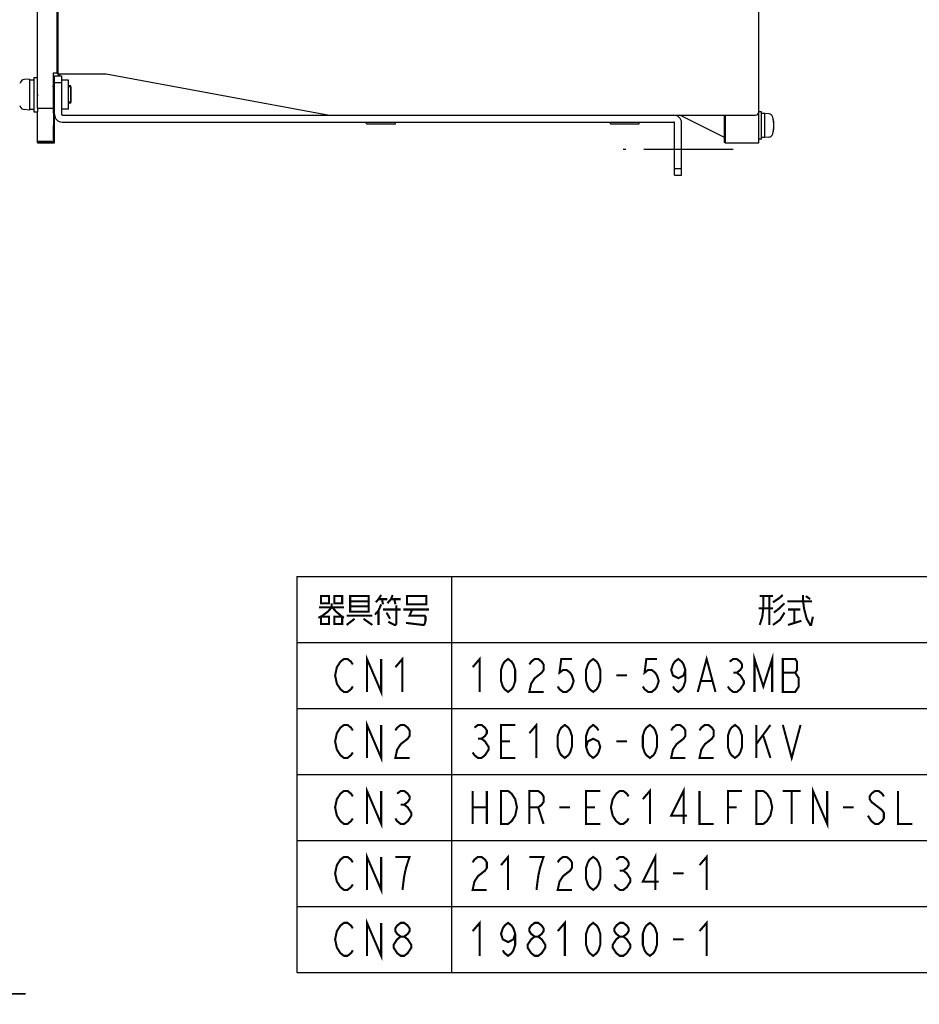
# Model space of a CAD drawing. Extents: x 97 to 1223, y 94 to 848.
# Tile 2 of 38: x 325 to 587, y 146 to 433. Entities that reach past the tile are written whole.
import ezdxf

# ---------------------------------------------------------------- set-up
doc = ezdxf.new("R2010")
doc.units = 0
doc.header["$LTSCALE"] = 69.3
doc.linetypes.add('CENTER', pattern=[0.6, 0.375, -0.075, 0.075, -0.075])
doc.linetypes.add('HIDDEN', pattern=[0.2, 0.1, -0.1])
doc.layers.get('0').update_dxf_attribs({"linetype": 'CONTINUOUS'})
for name, color, linetype in [('ALL_AXIS', 7, 'CONTINUOUS'), ('ALL_CURVE', 7, 'CONTINUOUS'), ('ALL_DIM', 7, 'CONTINUOUS'), ('ALL_FEATURES', 7, 'CONTINUOUS'), ('ALL_NOTE', 7, 'CONTINUOUS'), ('DEFAULT_2', 8, 'HIDDEN')]:
    doc.layers.add(name, color=color, linetype=linetype)
doc.dimstyles.get("Standard").update_dxf_attribs({"dimtxt": 2.5, "dimasz": 2.5, "dimexe": 1.25, "dimexo": 0.625, "dimtad": 1, "dimcen": 2.5, "dimazin": 3, "dimtfac": 1, "dimtmove": 0, "dimatfit": 3})

# ---------------------------------------------------------------- blocks, each defined once
blk = doc.blocks.new('_DOT')
at = {"color": 0, "linetype": 'BYBLOCK'}
blk.add_line((-0.25, 0), (-1, 0), dxfattribs=at)
at = {"color": 0, "linetype": 'BYBLOCK', "const_width": 0.25}
blk.add_lwpolyline([(-0.125, 0, 1), (0.125, 0, 1)], format="xyb", close=True, dxfattribs=at)
blk = doc.blocks.new('_OPEN')
at = {"color": 0, "linetype": 'BYBLOCK'}
for p, q in [((0, 0), (-1, 0.25)), ((-1, -0.25), (0, 0)), ((-1, 0), (0, 0))]:
    blk.add_line(p, q, dxfattribs=at)
blk = doc.blocks.new('*D24')
at = {"layer": 'ALL_DIM', "color": 2, "linetype": 'CONTINUOUS'}
for p, q in [((195, 177), (195, 146.25)), ((232.5, 177), (232.5, 146.25)), ((195, 149.25), (194.25, 149.25)), ((194.25, 149.25), (213.75, 149.25)), ((326.51, 149.25), (213.75, 149.25)), ((232.5, 149.25), (326.51, 149.25))]:
    blk.add_line(p, q, dxfattribs=at)
at = {"layer": 'ALL_DIM', "color": 2, "linetype": 'CONTINUOUS', "xscale": 6, "yscale": 6, "zscale": 6}
blk.add_blockref('_DOT', (195, 149.25), dxfattribs=at)
at = {"layer": 'ALL_DIM', "color": 2, "linetype": 'CONTINUOUS', "xscale": 6, "yscale": 6, "zscale": 6, "rotation": 180}
blk.add_blockref('_OPEN', (232.5, 149.25), dxfattribs=at)

msp = doc.modelspace()

# ---------------------------------------------------------------- linework, layer by layer
at = {"color": 7, "linetype": 'CONTINUOUS'}
msp.add_line((339.7, 408.5), (339.7, 413.5), dxfattribs=at)
at = {"color": 2, "linetype": 'CONTINUOUS'}
for p, q in [((405.509, 270.753), (864.509, 270.753)), ((405.509, 270.753), (405.509, 155.553)), ((450.509, 270.753), (450.509, 155.553)), ((405.509, 251.553), (864.509, 251.553)), ((405.509, 232.353), (864.509, 232.353)), ((405.509, 213.153), (864.509, 213.153)), ((405.509, 193.953), (864.509, 193.953)), ((405.509, 174.753), (864.509, 174.753)), ((405.509, 155.553), (864.509, 155.553))]:
    msp.add_line(p, q, dxfattribs=at)
at = {"layer": 'ALL_AXIS', "color": 7, "linetype": 'CONTINUOUS'}
for p, q in [((327.7, 415.5), (326.239, 415.372)), ((327.7, 415.5), (327.7, 406.5)), ((329, 416), (330, 416)), ((329, 415.998), (329, 406.002)), ((327.7, 415.25), (329, 415.25)), ((335, 413.24), (334.597, 413.24)), ((339.7, 413.24), (339, 413.24)), ((339.7, 413.24), (339.7, 408.76)), ((330, 411), (330, 410.5)), ((330, 407), (330, 406.002)), ((335, 408.76), (334.581, 408.76)), ((339.7, 408.76), (339, 408.76)), ((327.7, 406.5), (326.239, 406.628)), ((327.7, 406.75), (329, 406.75)), ((329, 406), (330, 406)), ((540.8, 406), (540, 406)), ((540.8, 398), (540.8, 406)), ((541.8, 405.5), (540.8, 405.5)), ((542.919, 405.402), (541.8, 405.5)), ((541.8, 398.5), (541.8, 405.5)), ((425.8, 402.535), (425.8, 403)), ((425.8, 402.535), (434.2, 402.535)), ((434.2, 402.535), (434.2, 403)), ((496.8, 402.535), (496.8, 403)), ((496.8, 402.535), (505.2, 402.535)), ((505.2, 402.535), (505.2, 403)), ((541.8, 398.5), (540.8, 398.5)), ((542.919, 398.598), (541.8, 398.5)), ((540.8, 398), (540, 398))]:
    msp.add_line(p, q, dxfattribs=at)
at = {"layer": 'ALL_AXIS', "color": 3, "linetype": 'CONTINUOUS'}
for p, q in [((339, 415.24), (337.2, 415.24)), ((339, 406.76), (339, 415.24)), ((339, 406.76), (337.2, 406.76))]:
    msp.add_line(p, q, dxfattribs=at)
at = {"layer": 'ALL_AXIS', "color": 7, "linetype": 'CENTER'}
msp.add_line((532.5, 395), (500.5, 395), dxfattribs=at)
at = {"layer": 'ALL_AXIS', "color": 7, "linetype": 'CONTINUOUS'}
for points in [[(530.056, 402), (530.057, 402.368), (530.059, 402.721), (530.062, 403.042), (530.067, 403.317), (530.072, 403.535), (530.078, 403.686), (530.084, 403.763), (530.087, 403.772)], [(530.087, 400.228), (530.084, 400.237), (530.078, 400.314), (530.072, 400.465), (530.067, 400.683), (530.062, 400.958), (530.059, 401.279), (530.057, 401.632), (530.056, 402)], [(530.087, 403.772), (530.091, 403.763), (530.097, 403.686), (530.103, 403.535), (530.108, 403.317), (530.112, 403.042), (530.116, 402.721), (530.118, 402.368), (530.118, 402)], [(530.118, 402), (530.118, 401.632), (530.116, 401.279), (530.112, 400.958), (530.108, 400.683), (530.103, 400.465), (530.097, 400.314), (530.091, 400.237), (530.087, 400.228)]]:
    msp.add_lwpolyline(points, dxfattribs=at)
for centre, radius, start, end in [((326.378, 413.778), 1.6, 95, 164.50603), ((326.378, 408.222), 1.6, 195.49397, 265), ((542.806, 404.107), 1.3, 15.88085, 85), ((535.4, 402), 9, 344.11915, 15.88085), ((542.806, 399.893), 1.3, 275, 344.11915)]:
    msp.add_arc(centre, radius, start, end, dxfattribs=at)
at = {"layer": 'ALL_AXIS', "color": 3, "linetype": 'CONTINUOUS'}
for centre, start, end in [((337.2, 415.44), 200.02868, 270), ((337.2, 406.56), 90, 159.97132)]:
    msp.add_arc(centre, 0.2, start, end, dxfattribs=at)
at = {"layer": 'ALL_CURVE', "color": 40, "linetype": 'CONTINUOUS'}
msp.add_line((544.4, 402), (544.152, 402), dxfattribs=at)
msp.add_arc((535.4, 402), 9, 346.5066, 13.4934, dxfattribs=at)
at = {"layer": 'ALL_FEATURES', "color": 7, "linetype": 'CONTINUOUS'}
for p, q in [((330, 407), (330, 655)), ((540, 397), (540, 654)), ((336, 418), (336, 642)), ((335.638, 438.687), (335.638, 417.209)), ((334.66, 417.017), (334.564, 417.209)), ((334.564, 417.209), (334.564, 407.777)), ((335.638, 417.209), (334.564, 417.209)), ((334.668, 416.237), (334.667, 416.635)), ((334.668, 413.24), (334.668, 416.237)), ((335, 405.2), (335, 416.5)), ((335, 416.5), (337, 416.5)), ((335.638, 417.209), (336.023, 417.017)), ((336.035, 417), (350, 417)), ((336.405, 416.5), (336.404, 417)), ((350, 417), (415, 405)), ((335, 414.5), (337, 414.5)), ((330, 407), (334.572, 407)), ((334.564, 407.777), (334.566, 407.377)), ((334.633, 408.76), (334.634, 398.137)), ((334.669, 406.426), (334.668, 408.76)), ((330, 397), (330, 406.002)), ((334.67, 406.028), (334.669, 406.426)), ((335, 405), (334.677, 405.646)), ((335, 397), (335, 405)), ((515.3, 405), (539, 405)), ((530, 398.5), (517, 405)), ((530, 397.087), (530, 405)), ((530.175, 405), (530.175, 397)), ((337.2, 403), (515.3, 403)), ((515.5, 387.5), (515.5, 402.8)), ((334.703, 399.551), (334.703, 397.664)), ((334.642, 397.358), (330, 397.356)), ((334.708, 397.292), (330, 397.29)), ((330, 397), (335, 397)), ((334.634, 398.137), (334.635, 397.738)), ((334.703, 397.664), (334.705, 397.44)), ((334.706, 397.31), (334.708, 397.292)), ((334.708, 397.292), (335, 397)), ((530.175, 397), (530, 397.087)), ((530.175, 397), (540, 397)), ((515.5, 389.5), (517.5, 389.5)), ((515.5, 387.5), (517.5, 387.5))]:
    msp.add_line(p, q, dxfattribs=at)
at = {"layer": 'ALL_FEATURES', "color": 3, "linetype": 'CONTINUOUS'}
for p, q in [((337, 416.5), (337, 405.2)), ((337.2, 405), (515.3, 405)), ((517.5, 387.5), (517.5, 402.8))]:
    msp.add_line(p, q, dxfattribs=at)
at = {"layer": 'ALL_FEATURES', "color": 7, "linetype": 'CONTINUOUS'}
for points in [[(334.667, 416.635), (334.665, 416.793), (334.664, 416.913), (334.662, 416.989), (334.66, 417.017)], [(336.035, 417), (336.027, 417.025), (336.02, 417.099), (336.013, 417.218), (336.008, 417.377), (336.003, 417.566), (336.001, 417.778), (336, 418)], [(336.023, 417.017), (336.031, 416.989), (336.038, 416.913)], [(336.038, 416.913), (336.044, 416.793), (336.05, 416.635), (336.053, 416.5)], [(334.607, 413.5), (334.605, 413.487), (334.6, 413.385), (334.596, 413.186), (334.592, 412.894), (334.588, 412.522), (334.585, 412.079), (334.583, 411.584), (334.582, 411.051), (334.581, 407.5)], [(334.618, 413.24), (334.614, 413.385), (334.61, 413.487), (334.607, 413.5)], [(334.566, 407.377), (334.567, 407.218), (334.569, 407.099), (334.57, 407.025), (334.572, 407)], [(334.677, 405.646), (334.675, 405.675), (334.673, 405.751), (334.672, 405.87), (334.67, 406.028)], [(334.651, 397.853), (334.651, 399.551), (334.653, 400.084), (334.655, 400.579), (334.658, 401.022), (334.661, 401.394), (334.665, 401.686), (334.67, 401.885), (334.675, 401.987), (334.677, 402)], [(334.677, 402), (334.68, 401.987), (334.684, 401.885), (334.689, 401.686), (334.693, 401.394), (334.696, 401.022), (334.699, 400.579), (334.702, 400.084), (334.703, 399.551)], [(334.635, 397.738), (334.637, 397.579), (334.638, 397.46), (334.64, 397.385), (334.642, 397.358)], [(334.705, 397.44), (334.705, 397.361), (334.706, 397.31)]]:
    msp.add_lwpolyline(points, dxfattribs=at)
for centre, radius, start, end in [((337.2, 405.2), 2.2, 180, 270), ((539, 406), 1, 270, 360), ((515.3, 402.8), 0.2, 0, 90)]:
    msp.add_arc(centre, radius, start, end, dxfattribs=at)
at = {"layer": 'ALL_FEATURES', "color": 3, "linetype": 'CONTINUOUS'}
for centre, radius, start, end in [((337.2, 405.2), 0.2, 180, 270), ((515.3, 402.8), 2.2, 0, 90)]:
    msp.add_arc(centre, radius, start, end, dxfattribs=at)
at = {"layer": 'ALL_NOTE', "color": 2, "linetype": 'CONTINUOUS', "const_width": 0.6}
for points in [[(412.529, 265.053), (412.529, 262.953), (414.851, 262.953), (414.851, 265.053), (412.529, 265.053)], [(416.399, 265.053), (416.399, 262.953), (418.721, 262.953), (418.721, 265.053), (416.399, 265.053)], [(421.043, 265.053), (421.043, 260.853), (421.043, 260.553), (426.461, 260.553), (426.461, 265.053), (421.043, 265.053)], [(421.043, 263.553), (426.461, 263.553)], [(430.073, 265.353), (429.299, 264.153), (428.525, 263.253)], [(429.299, 264.153), (431.879, 264.153)], [(430.331, 264.153), (430.589, 262.653)], [(431.879, 262.953), (432.911, 264.153), (433.427, 265.353)], [(432.911, 264.153), (435.749, 264.153)], [(433.943, 264.153), (434.201, 262.653)], [(437.555, 264.753), (437.555, 262.653), (443.231, 262.653), (443.231, 265.053), (437.555, 265.053), (437.555, 264.753)], [(540.269, 265.053), (544.139, 265.053)], [(541.301, 265.053), (541.301, 261.453), (541.043, 259.053), (540.269, 256.653)], [(543.107, 265.053), (543.107, 256.653)], [(544.139, 263.253), (545.945, 264.453), (546.977, 265.353)], [(548.267, 263.553), (555.233, 263.553), (555.491, 263.553)], [(552.911, 265.353), (552.911, 263.553), (553.169, 261.453), (553.943, 258.453), (554.975, 256.653), (555.233, 256.653)], [(553.685, 265.053), (554.975, 264.153)], [(415.625, 262.953), (415.625, 261.753), (414.593, 260.553), (412.529, 259.053), (411.755, 258.753)], [(412.013, 261.753), (419.237, 261.753)], [(415.883, 261.753), (416.915, 260.553), (418.721, 259.053), (419.237, 258.753)], [(426.461, 262.053), (421.043, 262.053)], [(430.073, 262.653), (429.299, 260.853), (428.267, 259.653)], [(429.299, 260.853), (429.299, 256.653)], [(430.589, 261.153), (435.749, 261.153)], [(434.459, 262.353), (434.459, 256.953), (434.201, 256.653), (433.943, 256.653), (432.137, 257.553)], [(436.523, 261.153), (444.005, 261.153)], [(439.103, 261.153), (438.329, 259.353), (442.715, 259.353), (442.973, 259.053), (442.973, 257.853), (442.715, 256.953), (442.457, 256.653), (442.199, 256.653), (437.297, 257.253)], [(544.139, 261.453), (540.011, 261.453)], [(547.493, 262.953), (545.945, 261.453), (544.397, 260.253)], [(548.525, 261.153), (552.137, 261.153)], [(550.331, 261.153), (550.331, 257.253)], [(412.529, 259.053), (412.529, 256.953), (414.851, 256.953), (414.851, 259.053), (412.529, 259.053)], [(416.399, 259.053), (416.399, 256.953), (418.721, 256.953), (418.721, 259.053), (416.399, 259.053)], [(420.011, 259.353), (427.493, 259.353)], [(422.333, 258.453), (420.011, 256.653)], [(424.913, 258.453), (427.493, 256.653)], [(431.621, 260.253), (432.653, 258.453)], [(547.493, 260.253), (546.203, 258.153), (544.139, 256.653)], [(548.525, 256.653), (552.395, 257.853)], [(554.975, 256.653), (555.233, 256.653), (555.749, 259.053)], [(421.817, 238.753), (421.301, 237.953), (420.269, 237.153), (419.237, 237.153), (418.205, 237.953), (417.689, 238.753), (417.173, 239.553), (416.657, 241.953), (417.173, 244.353), (417.689, 245.153), (418.205, 245.953), (419.237, 246.753), (420.269, 246.753), (421.301, 245.953), (421.817, 245.153)], [(425.945, 237.153), (425.945, 246.753), (430.073, 237.153), (430.073, 246.753)], [(434.201, 244.353), (436.265, 246.753), (436.265, 237.153)], [(456.701, 244.353), (458.765, 246.753), (458.765, 237.153)], [(467.021, 237.153), (465.989, 237.953), (465.473, 238.753), (464.957, 240.353), (464.957, 243.553), (465.473, 245.153), (465.989, 245.953), (467.021, 246.753), (468.053, 245.953), (468.569, 245.153), (469.085, 243.553), (469.085, 240.353), (468.569, 238.753), (468.053, 237.953), (467.021, 237.153)], [(473.213, 245.153), (473.729, 245.953), (474.761, 246.753), (475.793, 246.753), (476.825, 245.953), (477.341, 245.153), (477.341, 243.553), (476.825, 242.753), (475.793, 241.953), (474.761, 241.153), (473.729, 239.553), (473.213, 237.153), (477.341, 237.153)], [(485.597, 246.753), (482.501, 246.753), (481.985, 242.753), (483.017, 243.553), (484.049, 243.553), (485.081, 242.753), (485.597, 241.953), (486.113, 240.353), (485.597, 238.753), (485.081, 237.953), (484.049, 237.153), (483.017, 237.153), (481.985, 237.953), (481.469, 238.753)], [(491.789, 237.153), (490.757, 237.953), (490.241, 238.753), (489.725, 240.353), (489.725, 243.553), (490.241, 245.153), (490.757, 245.953), (491.789, 246.753), (492.821, 245.953), (493.337, 245.153), (493.853, 243.553), (493.853, 240.353), (493.337, 238.753), (492.821, 237.953), (491.789, 237.153)], [(510.365, 246.753), (507.269, 246.753), (506.753, 242.753), (507.785, 243.553), (508.817, 243.553), (509.849, 242.753), (510.365, 241.953), (510.881, 240.353), (510.365, 238.753), (509.849, 237.953), (508.817, 237.153), (507.785, 237.153), (506.753, 237.953), (506.237, 238.753)], [(518.621, 243.553), (518.105, 241.953), (516.557, 241.153), (515.009, 241.953), (514.493, 243.553), (515.009, 245.153), (515.525, 245.953), (516.557, 246.753), (517.589, 245.953), (518.105, 245.153), (518.621, 243.553), (518.621, 240.353), (518.105, 238.753), (517.589, 237.953), (516.557, 237.153), (515.525, 237.953), (515.009, 238.753)], [(522.233, 237.153), (524.813, 246.753), (527.393, 237.153)], [(531.521, 245.953), (532.553, 246.753), (533.585, 246.753), (534.617, 245.953), (535.133, 245.153), (535.133, 244.353), (534.617, 243.553), (533.585, 242.753), (534.617, 241.953), (535.133, 241.153), (535.649, 240.353), (535.649, 239.553), (535.133, 238.753), (534.617, 237.953), (533.585, 237.153), (532.553, 237.153), (531.521, 237.953), (531.005, 238.753)], [(538.745, 237.153), (538.745, 246.753), (541.325, 238.753), (543.905, 246.753), (543.905, 237.153)], [(547.001, 246.753), (547.001, 237.153), (550.613, 237.153), (551.129, 237.953), (551.645, 238.753), (551.645, 241.153), (551.129, 241.953), (550.613, 242.753), (551.129, 243.553), (551.129, 245.953), (550.613, 246.753), (547.001, 246.753)], [(498.497, 241.953), (501.593, 241.953)], [(532.553, 242.753), (533.585, 242.753)], [(547.001, 242.753), (550.613, 242.753)], [(523.265, 240.353), (526.361, 240.353)], [(421.817, 219.553), (421.301, 218.753), (420.269, 217.953), (419.237, 217.953), (418.205, 218.753), (417.689, 219.553), (417.173, 220.353), (416.657, 222.753), (417.173, 225.153), (417.689, 225.953), (418.205, 226.753), (419.237, 227.553), (420.269, 227.553), (421.301, 226.753), (421.817, 225.953)], [(425.945, 217.953), (425.945, 227.553), (430.073, 217.953), (430.073, 227.553)], [(434.201, 225.953), (434.717, 226.753), (435.749, 227.553), (436.781, 227.553), (437.813, 226.753), (438.329, 225.953), (438.329, 224.353), (437.813, 223.553), (436.781, 222.753), (435.749, 221.953), (434.717, 220.353), (434.201, 217.953), (438.329, 217.953)], [(457.217, 226.753), (458.249, 227.553), (459.281, 227.553), (460.313, 226.753), (460.829, 225.953), (460.829, 225.153), (460.313, 224.353), (459.281, 223.553), (460.313, 222.753), (460.829, 221.953), (461.345, 221.153), (461.345, 220.353), (460.829, 219.553), (460.313, 218.753), (459.281, 217.953), (458.249, 217.953), (457.217, 218.753), (456.701, 219.553)], [(469.085, 217.953), (464.957, 217.953), (464.957, 227.553), (469.085, 227.553)], [(473.213, 225.153), (475.277, 227.553), (475.277, 217.953)], [(483.533, 217.953), (482.501, 218.753), (481.985, 219.553), (481.469, 221.153), (481.469, 224.353), (481.985, 225.953), (482.501, 226.753), (483.533, 227.553), (484.565, 226.753), (485.081, 225.953), (485.597, 224.353), (485.597, 221.153), (485.081, 219.553), (484.565, 218.753), (483.533, 217.953)], [(489.725, 221.153), (490.241, 222.753), (491.789, 223.553), (493.337, 222.753), (493.853, 221.153), (493.337, 219.553), (492.821, 218.753), (491.789, 217.953), (490.757, 218.753), (490.241, 219.553), (489.725, 221.153), (489.725, 224.353), (490.241, 225.953), (490.757, 226.753), (491.789, 227.553), (492.821, 226.753), (493.337, 225.953)], [(508.301, 217.953), (507.269, 218.753), (506.753, 219.553), (506.237, 221.153), (506.237, 224.353), (506.753, 225.953), (507.269, 226.753), (508.301, 227.553), (509.333, 226.753), (509.849, 225.953), (510.365, 224.353), (510.365, 221.153), (509.849, 219.553), (509.333, 218.753), (508.301, 217.953)], [(514.493, 225.953), (515.009, 226.753), (516.041, 227.553), (517.073, 227.553), (518.105, 226.753), (518.621, 225.953), (518.621, 224.353), (518.105, 223.553), (517.073, 222.753), (516.041, 221.953), (515.009, 220.353), (514.493, 217.953), (518.621, 217.953)], [(522.749, 225.953), (523.265, 226.753), (524.297, 227.553), (525.329, 227.553), (526.361, 226.753), (526.877, 225.953), (526.877, 224.353), (526.361, 223.553), (525.329, 222.753), (524.297, 221.953), (523.265, 220.353), (522.749, 217.953), (526.877, 217.953)], [(533.069, 217.953), (532.037, 218.753), (531.521, 219.553), (531.005, 221.153), (531.005, 224.353), (531.521, 225.953), (532.037, 226.753), (533.069, 227.553), (534.101, 226.753), (534.617, 225.953), (535.133, 224.353), (535.133, 221.153), (534.617, 219.553), (534.101, 218.753), (533.069, 217.953)], [(539.261, 227.553), (539.261, 217.953)], [(539.261, 221.953), (543.389, 227.553)], [(547.001, 227.553), (549.581, 217.953), (552.161, 227.553)], [(458.249, 223.553), (459.281, 223.553)], [(541.325, 224.353), (543.389, 217.953)], [(464.957, 222.753), (467.537, 222.753)], [(498.497, 222.753), (501.593, 222.753)], [(425.945, 198.753), (425.945, 208.353), (430.073, 198.753), (430.073, 208.353)], [(518.105, 198.753), (518.105, 208.353), (514.493, 201.153), (519.137, 201.153)], [(555.773, 198.753), (555.773, 208.353), (559.901, 198.753), (559.901, 208.353)], [(421.817, 200.353), (421.301, 199.553), (420.269, 198.753), (419.237, 198.753), (418.205, 199.553), (417.689, 200.353), (417.173, 201.153), (416.657, 203.553), (417.173, 205.953), (417.689, 206.753), (418.205, 207.553), (419.237, 208.353), (420.269, 208.353), (421.301, 207.553), (421.817, 206.753)], [(434.717, 207.553), (435.749, 208.353), (436.781, 208.353), (437.813, 207.553), (438.329, 206.753), (438.329, 205.953), (437.813, 205.153), (436.781, 204.353), (437.813, 203.553), (438.329, 202.753), (438.845, 201.953), (438.845, 201.153), (438.329, 200.353), (437.813, 199.553), (436.781, 198.753), (435.749, 198.753), (434.717, 199.553), (434.201, 200.353)], [(456.701, 208.353), (456.701, 198.753)], [(460.829, 208.353), (460.829, 198.753)], [(464.957, 208.353), (467.021, 208.353), (468.053, 207.553), (468.569, 206.753), (469.085, 205.953), (469.601, 203.553), (469.085, 201.153), (468.569, 200.353), (468.053, 199.553), (467.021, 198.753), (464.957, 198.753), (464.957, 208.353)], [(473.213, 198.753), (473.213, 208.353), (475.793, 208.353), (476.825, 207.553), (477.341, 206.753), (477.341, 205.153), (476.825, 204.353), (475.793, 203.553), (473.213, 203.553)], [(493.853, 198.753), (489.725, 198.753), (489.725, 208.353), (493.853, 208.353)], [(502.109, 200.353), (501.593, 199.553), (500.561, 198.753), (499.529, 198.753), (498.497, 199.553), (497.981, 200.353), (497.465, 201.153), (496.949, 203.553), (497.465, 205.953), (497.981, 206.753), (498.497, 207.553), (499.529, 208.353), (500.561, 208.353), (501.593, 207.553), (502.109, 206.753)], [(506.237, 205.953), (508.301, 208.353), (508.301, 198.753)], [(522.749, 208.353), (522.749, 198.753), (526.877, 198.753)], [(531.005, 198.753), (531.005, 208.353), (535.133, 208.353)], [(539.261, 208.353), (541.325, 208.353), (542.357, 207.553), (542.873, 206.753), (543.389, 205.953), (543.905, 203.553), (543.389, 201.153), (542.873, 200.353), (542.357, 199.553), (541.325, 198.753), (539.261, 198.753), (539.261, 208.353)], [(547.001, 208.353), (552.161, 208.353)], [(549.581, 208.353), (549.581, 198.753)], [(576.413, 206.753), (575.897, 207.553), (574.865, 208.353), (573.833, 208.353), (572.801, 207.553), (572.285, 206.753), (572.285, 205.953), (572.801, 205.153), (573.833, 204.353), (574.865, 203.553), (575.897, 202.753), (576.413, 201.953), (576.413, 200.353), (575.897, 199.553), (574.865, 198.753), (573.833, 198.753), (572.801, 199.553), (572.285, 200.353), (571.769, 201.153)], [(580.541, 208.353), (580.541, 198.753), (584.669, 198.753)], [(435.749, 204.353), (436.781, 204.353)], [(456.701, 203.553), (460.829, 203.553)], [(475.793, 203.553), (477.341, 198.753)], [(481.985, 203.553), (485.081, 203.553)], [(489.725, 203.553), (492.305, 203.553)], [(531.005, 203.553), (533.585, 203.553)], [(564.545, 203.553), (567.641, 203.553)], [(421.817, 181.153), (421.301, 180.353), (420.269, 179.553), (419.237, 179.553), (418.205, 180.353), (417.689, 181.153), (417.173, 181.953), (416.657, 184.353), (417.173, 186.753), (417.689, 187.553), (418.205, 188.353), (419.237, 189.153), (420.269, 189.153), (421.301, 188.353), (421.817, 187.553)], [(425.945, 179.553), (425.945, 189.153), (430.073, 179.553), (430.073, 189.153)], [(436.265, 179.553), (436.781, 183.553), (437.297, 185.953), (437.813, 187.553), (438.329, 189.153), (434.201, 189.153)], [(456.701, 187.553), (457.217, 188.353), (458.249, 189.153), (459.281, 189.153), (460.313, 188.353), (460.829, 187.553), (460.829, 185.953), (460.313, 185.153), (459.281, 184.353), (458.249, 183.553), (457.217, 181.953), (456.701, 179.553), (460.829, 179.553)], [(464.957, 186.753), (467.021, 189.153), (467.021, 179.553)], [(475.277, 179.553), (475.793, 183.553), (476.309, 185.953), (476.825, 187.553), (477.341, 189.153), (473.213, 189.153)], [(481.469, 187.553), (481.985, 188.353), (483.017, 189.153), (484.049, 189.153), (485.081, 188.353), (485.597, 187.553), (485.597, 185.953), (485.081, 185.153), (484.049, 184.353), (483.017, 183.553), (481.985, 181.953), (481.469, 179.553), (485.597, 179.553)], [(491.789, 179.553), (490.757, 180.353), (490.241, 181.153), (489.725, 182.753), (489.725, 185.953), (490.241, 187.553), (490.757, 188.353), (491.789, 189.153), (492.821, 188.353), (493.337, 187.553), (493.853, 185.953), (493.853, 182.753), (493.337, 181.153), (492.821, 180.353), (491.789, 179.553)], [(498.497, 188.353), (499.529, 189.153), (500.561, 189.153), (501.593, 188.353), (502.109, 187.553), (502.109, 186.753), (501.593, 185.953), (500.561, 185.153), (501.593, 184.353), (502.109, 183.553), (502.625, 182.753), (502.625, 181.953), (502.109, 181.153), (501.593, 180.353), (500.561, 179.553), (499.529, 179.553), (498.497, 180.353), (497.981, 181.153)], [(509.849, 179.553), (509.849, 189.153), (506.237, 181.953), (510.881, 181.953)], [(522.749, 186.753), (524.813, 189.153), (524.813, 179.553)], [(499.529, 185.153), (500.561, 185.153)], [(515.009, 184.353), (518.105, 184.353)], [(421.817, 161.953), (421.301, 161.153), (420.269, 160.353), (419.237, 160.353), (418.205, 161.153), (417.689, 161.953), (417.173, 162.753), (416.657, 165.153), (417.173, 167.553), (417.689, 168.353), (418.205, 169.153), (419.237, 169.953), (420.269, 169.953), (421.301, 169.153), (421.817, 168.353)], [(425.945, 160.353), (425.945, 169.953), (430.073, 160.353), (430.073, 169.953)], [(435.749, 165.953), (434.717, 166.753), (434.201, 167.553), (434.201, 168.353), (434.717, 169.153), (435.749, 169.953), (436.781, 169.953), (437.813, 169.153), (438.329, 168.353), (438.329, 167.553), (437.813, 166.753), (436.781, 165.953)], [(456.701, 167.553), (458.765, 169.953), (458.765, 160.353)], [(469.085, 166.753), (468.569, 165.153), (467.021, 164.353), (465.473, 165.153), (464.957, 166.753), (465.473, 168.353), (465.989, 169.153), (467.021, 169.953), (468.053, 169.153), (468.569, 168.353), (469.085, 166.753), (469.085, 163.553), (468.569, 161.953), (468.053, 161.153), (467.021, 160.353), (465.989, 161.153), (465.473, 161.953)], [(474.761, 165.953), (473.729, 166.753), (473.213, 167.553), (473.213, 168.353), (473.729, 169.153), (474.761, 169.953), (475.793, 169.953), (476.825, 169.153), (477.341, 168.353), (477.341, 167.553), (476.825, 166.753), (475.793, 165.953)], [(481.469, 167.553), (483.533, 169.953), (483.533, 160.353)], [(491.789, 160.353), (490.757, 161.153), (490.241, 161.953), (489.725, 163.553), (489.725, 166.753), (490.241, 168.353), (490.757, 169.153), (491.789, 169.953), (492.821, 169.153), (493.337, 168.353), (493.853, 166.753), (493.853, 163.553), (493.337, 161.953), (492.821, 161.153), (491.789, 160.353)], [(499.529, 165.953), (498.497, 166.753), (497.981, 167.553), (497.981, 168.353), (498.497, 169.153), (499.529, 169.953), (500.561, 169.953), (501.593, 169.153), (502.109, 168.353), (502.109, 167.553), (501.593, 166.753), (500.561, 165.953)], [(508.301, 160.353), (507.269, 161.153), (506.753, 161.953), (506.237, 163.553), (506.237, 166.753), (506.753, 168.353), (507.269, 169.153), (508.301, 169.953), (509.333, 169.153), (509.849, 168.353), (510.365, 166.753), (510.365, 163.553), (509.849, 161.953), (509.333, 161.153), (508.301, 160.353)], [(522.749, 167.553), (524.813, 169.953), (524.813, 160.353)], [(435.749, 160.353), (434.717, 161.153), (434.201, 161.953), (433.685, 162.753), (433.685, 163.553), (434.201, 164.353), (434.717, 165.153), (435.749, 165.953), (436.781, 165.953), (437.813, 165.153), (438.329, 164.353), (438.845, 163.553), (438.845, 162.753), (438.329, 161.953), (437.813, 161.153), (436.781, 160.353), (435.749, 160.353)], [(474.761, 160.353), (473.729, 161.153), (473.213, 161.953), (472.697, 162.753), (472.697, 163.553), (473.213, 164.353), (473.729, 165.153), (474.761, 165.953), (475.793, 165.953), (476.825, 165.153), (477.341, 164.353), (477.857, 163.553), (477.857, 162.753), (477.341, 161.953), (476.825, 161.153), (475.793, 160.353), (474.761, 160.353)], [(499.529, 160.353), (498.497, 161.153), (497.981, 161.953), (497.465, 162.753), (497.465, 163.553), (497.981, 164.353), (498.497, 165.153), (499.529, 165.953), (500.561, 165.953), (501.593, 165.153), (502.109, 164.353), (502.625, 163.553), (502.625, 162.753), (502.109, 161.953), (501.593, 161.153), (500.561, 160.353), (499.529, 160.353)], [(515.009, 165.153), (518.105, 165.153)]]:
    msp.add_lwpolyline(points, dxfattribs=at)
at = {"layer": 'DEFAULT_2', "color": 8, "linetype": 'HIDDEN'}
for p, q in [((335, 413.5), (334.607, 413.5)), ((339.7, 413.5), (339, 413.5)), ((335, 408.5), (334.581, 408.5)), ((339.7, 408.5), (339, 408.5))]:
    msp.add_line(p, q, dxfattribs=at)
for points in [[(530.052, 402), (530.053, 402.39), (530.055, 402.765), (530.058, 403.111), (530.063, 403.414), (530.068, 403.663), (530.074, 403.848), (530.08, 403.962), (530.087, 404), (530.094, 403.962), (530.101, 403.848), (530.107, 403.663), (530.112, 403.414), (530.116, 403.111), (530.12, 402.765), (530.122, 402.39), (530.122, 402)], [(530.122, 402), (530.122, 401.61), (530.12, 401.235), (530.116, 400.889), (530.112, 400.586), (530.107, 400.337), (530.101, 400.152), (530.094, 400.038), (530.087, 400), (530.08, 400.038), (530.074, 400.152), (530.068, 400.337), (530.063, 400.586), (530.058, 400.889), (530.055, 401.235), (530.053, 401.61), (530.052, 402)]]:
    msp.add_lwpolyline(points, dxfattribs=at)

# ---------------------------------------------------------------- dimensions: what is measured, and where the dimension line sits
at = {"layer": 'ALL_DIM', "color": 2, "linetype": 'CONTINUOUS'}
dim = msp.add_linear_dim(base=(232.5, 149.25), p1=(195, 177), p2=(232.5, 177), dimstyle='Standard', override={"dimblk1": 'DOT', "dimsah": 1}, dxfattribs=at)
dim.commit()
dim.dimension.update_dxf_attribs({"geometry": '*D24', "text_midpoint": (268.718, 151.65), "dimtype": 128})

doc.saveas('drawing.dxf')
